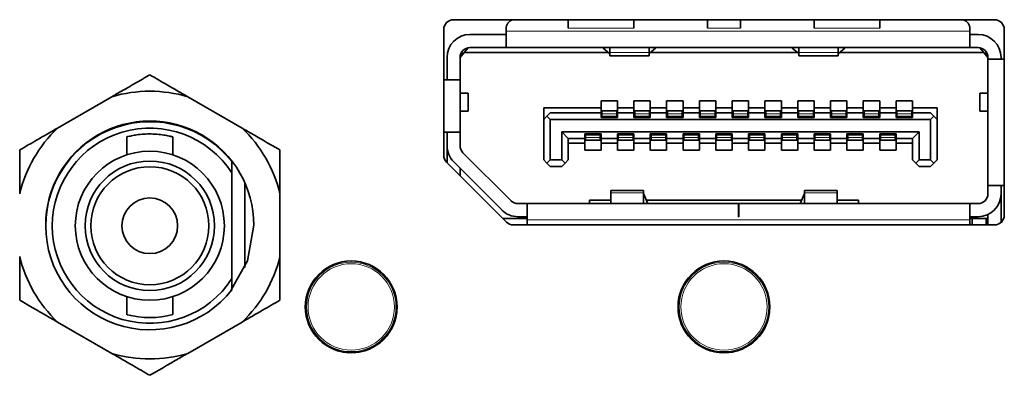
# Model space of a CAD drawing. Header units: millimetres. Extents: x 0 to 1118, y 0 to 864.
# Tile 69 of 91: x 876.46 to 886.47, y 285.05 to 288.67. Entities that reach past the tile are written whole.
import ezdxf

# ---------------------------------------------------------------- set-up
doc = ezdxf.new("R2010")
doc.units = ezdxf.units.MM

msp = doc.modelspace()

# ---------------------------------------------------------------- linework, layer by layer
at = {"color": 7, "linetype": 'Continuous', "lineweight": 35}
for p, q in [((886.368, 288.666), (880.868, 288.666)), ((882.035, 288.666), (882.035, 288.581)), ((882.702, 288.581), (882.702, 288.666)), ((883.452, 288.666), (883.452, 288.581)), ((883.785, 288.581), (883.785, 288.666)), ((884.535, 288.666), (884.535, 288.581)), ((885.202, 288.666), (885.202, 288.581)), ((880.768, 288.566), (880.768, 287.288)), ((881.402, 288.573), (881.402, 288.55)), ((881.402, 288.55), (881.402, 288.383)), ((886.118, 288.55), (886.118, 288.573)), ((886.118, 288.383), (886.118, 288.55)), ((886.468, 286.68), (886.468, 288.566)), ((881.035, 288.516), (881.402, 288.516)), ((886.118, 288.516), (886.202, 288.516)), ((880.977, 288.333), (881.017, 288.382)), ((881.035, 288.383), (881.402, 288.383)), ((886.118, 288.383), (881.402, 288.383)), ((882.39, 288.378), (882.39, 288.383)), ((882.455, 288.322), (882.39, 288.378)), ((882.457, 288.383), (882.457, 288.332)), ((882.857, 288.332), (882.857, 288.383)), ((882.923, 288.378), (882.858, 288.322)), ((882.923, 288.383), (882.923, 288.378)), ((884.313, 288.378), (884.313, 288.383)), ((884.313, 288.378), (884.379, 288.322)), ((884.38, 288.383), (884.38, 288.332)), ((884.78, 288.332), (884.78, 288.383)), ((884.782, 288.322), (884.847, 288.378)), ((884.847, 288.383), (884.847, 288.378)), ((886.118, 288.383), (886.202, 288.383)), ((886.22, 288.382), (886.26, 288.333)), ((880.802, 288.056), (880.802, 288.283)), ((880.935, 288.283), (880.977, 288.333)), ((880.935, 288.287), (880.952, 288.303)), ((880.935, 288.283), (880.935, 288.056)), ((880.952, 288.303), (880.952, 288.338)), ((882.443, 288.333), (880.977, 288.333)), ((882.457, 288.332), (882.457, 288.3)), ((882.457, 288.3), (882.857, 288.3)), ((882.457, 288.3), (882.857, 288.3)), ((882.857, 288.3), (882.857, 288.332)), ((884.366, 288.333), (882.871, 288.333)), ((884.38, 288.332), (884.38, 288.3)), ((884.38, 288.3), (884.78, 288.3)), ((884.38, 288.3), (884.78, 288.3)), ((884.78, 288.3), (884.78, 288.332)), ((886.26, 288.333), (884.794, 288.333)), ((886.26, 288.333), (886.302, 288.283)), ((886.285, 288.303), (886.285, 288.338)), ((886.302, 288.266), (886.302, 288.283)), ((886.468, 288.266), (886.302, 288.266)), ((886.302, 286.98), (886.302, 288.266)), ((886.435, 288.283), (886.435, 288.266)), ((880.935, 288.056), (880.768, 288.056)), ((880.935, 288.056), (880.935, 287.523)), ((877.395, 287.883), (876.842, 287.564)), ((878.718, 287.564), (878.165, 287.883)), ((881.018, 287.921), (880.935, 287.921)), ((881.018, 287.738), (881.018, 287.921)), ((881.018, 287.738), (881.018, 287.921)), ((882.368, 287.84), (882.535, 287.84)), ((882.368, 287.77), (882.368, 287.84)), ((882.535, 287.84), (882.535, 287.77)), ((882.702, 287.84), (882.868, 287.84)), ((882.702, 287.77), (882.702, 287.84)), ((882.868, 287.84), (882.868, 287.77)), ((883.035, 287.84), (883.202, 287.84)), ((883.035, 287.77), (883.035, 287.84)), ((883.202, 287.84), (883.202, 287.77)), ((883.368, 287.84), (883.535, 287.84)), ((883.368, 287.77), (883.368, 287.84)), ((883.535, 287.84), (883.535, 287.77)), ((883.702, 287.84), (883.868, 287.84)), ((883.702, 287.77), (883.702, 287.84)), ((883.868, 287.84), (883.868, 287.77)), ((884.035, 287.84), (884.202, 287.84)), ((884.035, 287.77), (884.035, 287.84)), ((884.202, 287.84), (884.202, 287.77)), ((884.368, 287.84), (884.535, 287.84)), ((884.368, 287.77), (884.368, 287.84)), ((884.535, 287.84), (884.535, 287.77)), ((884.702, 287.84), (884.868, 287.84)), ((884.702, 287.77), (884.702, 287.84)), ((884.868, 287.84), (884.868, 287.77)), ((885.035, 287.84), (885.202, 287.84)), ((885.035, 287.77), (885.035, 287.84)), ((885.202, 287.84), (885.202, 287.77)), ((885.368, 287.84), (885.535, 287.84)), ((885.368, 287.77), (885.368, 287.84)), ((885.535, 287.84), (885.535, 287.77)), ((886.218, 287.921), (886.218, 287.738)), ((886.218, 287.921), (886.218, 287.738)), ((886.302, 287.921), (886.218, 287.921)), ((880.935, 287.738), (881.018, 287.738)), ((881.785, 287.77), (882.368, 287.77)), ((881.785, 287.77), (881.785, 287.653)), ((882.368, 287.72), (882.368, 287.77)), ((882.527, 287.74), (882.377, 287.74)), ((882.377, 287.74), (882.377, 287.71)), ((882.527, 287.74), (882.527, 287.71)), ((882.535, 287.77), (882.702, 287.77)), ((882.535, 287.77), (882.535, 287.72)), ((882.702, 287.72), (882.702, 287.77)), ((882.86, 287.74), (882.71, 287.74)), ((882.71, 287.74), (882.71, 287.71)), ((882.86, 287.74), (882.86, 287.71)), ((882.868, 287.77), (883.035, 287.77)), ((882.868, 287.77), (882.868, 287.72)), ((883.035, 287.72), (883.035, 287.77)), ((883.193, 287.74), (883.043, 287.74)), ((883.043, 287.74), (883.043, 287.71)), ((883.193, 287.74), (883.193, 287.71)), ((883.202, 287.77), (883.368, 287.77)), ((883.202, 287.77), (883.202, 287.72)), ((883.368, 287.72), (883.368, 287.77)), ((883.527, 287.74), (883.377, 287.74)), ((883.377, 287.74), (883.377, 287.71)), ((883.527, 287.74), (883.527, 287.71)), ((883.535, 287.77), (883.702, 287.77)), ((883.535, 287.77), (883.535, 287.72)), ((883.702, 287.72), (883.702, 287.77)), ((883.86, 287.74), (883.71, 287.74)), ((883.71, 287.74), (883.71, 287.71)), ((883.86, 287.74), (883.86, 287.71)), ((883.868, 287.77), (884.035, 287.77)), ((883.868, 287.77), (883.868, 287.72)), ((884.035, 287.72), (884.035, 287.77)), ((884.193, 287.74), (884.043, 287.74)), ((884.043, 287.74), (884.043, 287.71)), ((884.193, 287.74), (884.193, 287.71)), ((884.202, 287.77), (884.368, 287.77)), ((884.202, 287.77), (884.202, 287.72)), ((884.368, 287.72), (884.368, 287.77)), ((884.527, 287.74), (884.377, 287.74)), ((884.377, 287.74), (884.377, 287.71)), ((884.527, 287.74), (884.527, 287.71)), ((884.535, 287.77), (884.702, 287.77)), ((884.535, 287.77), (884.535, 287.72)), ((884.702, 287.72), (884.702, 287.77)), ((884.86, 287.74), (884.71, 287.74)), ((884.71, 287.74), (884.71, 287.71)), ((884.86, 287.74), (884.86, 287.71)), ((884.868, 287.77), (885.035, 287.77)), ((884.868, 287.77), (884.868, 287.72)), ((885.035, 287.72), (885.035, 287.77)), ((885.193, 287.74), (885.043, 287.74)), ((885.043, 287.74), (885.043, 287.71)), ((885.193, 287.74), (885.193, 287.71)), ((885.202, 287.77), (885.368, 287.77)), ((885.202, 287.77), (885.202, 287.72)), ((885.368, 287.72), (885.368, 287.77)), ((885.527, 287.74), (885.377, 287.74)), ((885.377, 287.74), (885.377, 287.71)), ((885.527, 287.74), (885.527, 287.71)), ((885.535, 287.77), (885.785, 287.77)), ((885.535, 287.77), (885.535, 287.72)), ((885.785, 287.77), (885.785, 287.653)), ((886.218, 287.738), (886.302, 287.738)), ((881.785, 287.653), (881.818, 287.686)), ((881.785, 287.24), (881.785, 287.653)), ((881.852, 287.72), (881.818, 287.686)), ((881.818, 287.686), (881.852, 287.653)), ((882.368, 287.72), (881.852, 287.72)), ((881.852, 287.653), (881.852, 287.24)), ((885.718, 287.653), (881.852, 287.653)), ((882.368, 287.673), (882.368, 287.72)), ((882.535, 287.673), (882.368, 287.673)), ((882.377, 287.71), (882.377, 287.687)), ((882.377, 287.687), (882.377, 287.683)), ((882.377, 287.683), (882.377, 287.673)), ((882.527, 287.71), (882.527, 287.687)), ((882.527, 287.687), (882.527, 287.683)), ((882.527, 287.683), (882.527, 287.673)), ((882.535, 287.72), (882.535, 287.673)), ((882.702, 287.72), (882.535, 287.72)), ((882.702, 287.673), (882.702, 287.72)), ((882.868, 287.673), (882.702, 287.673)), ((882.71, 287.71), (882.71, 287.687)), ((882.71, 287.687), (882.71, 287.683)), ((882.71, 287.683), (882.71, 287.673)), ((882.86, 287.71), (882.86, 287.687)), ((882.86, 287.687), (882.86, 287.683)), ((882.86, 287.683), (882.86, 287.673)), ((882.868, 287.72), (882.868, 287.673)), ((883.035, 287.72), (882.868, 287.72)), ((883.035, 287.673), (883.035, 287.72)), ((883.202, 287.673), (883.035, 287.673)), ((883.043, 287.71), (883.043, 287.687)), ((883.043, 287.687), (883.043, 287.683)), ((883.043, 287.683), (883.043, 287.673)), ((883.193, 287.71), (883.193, 287.687)), ((883.193, 287.687), (883.193, 287.683)), ((883.193, 287.683), (883.193, 287.673)), ((883.202, 287.72), (883.202, 287.673)), ((883.368, 287.72), (883.202, 287.72)), ((883.368, 287.673), (883.368, 287.72)), ((883.535, 287.673), (883.368, 287.673)), ((883.377, 287.71), (883.377, 287.687)), ((883.377, 287.687), (883.377, 287.683)), ((883.377, 287.683), (883.377, 287.673)), ((883.527, 287.71), (883.527, 287.687)), ((883.527, 287.687), (883.527, 287.683)), ((883.527, 287.683), (883.527, 287.673)), ((883.535, 287.72), (883.535, 287.673)), ((883.702, 287.72), (883.535, 287.72)), ((883.702, 287.673), (883.702, 287.72)), ((883.868, 287.673), (883.702, 287.673)), ((883.71, 287.71), (883.71, 287.687)), ((883.71, 287.687), (883.71, 287.683)), ((883.71, 287.683), (883.71, 287.673)), ((883.86, 287.71), (883.86, 287.687)), ((883.86, 287.687), (883.86, 287.683)), ((883.86, 287.683), (883.86, 287.673)), ((883.868, 287.72), (883.868, 287.673)), ((884.035, 287.72), (883.868, 287.72)), ((884.035, 287.673), (884.035, 287.72)), ((884.202, 287.673), (884.035, 287.673)), ((884.043, 287.71), (884.043, 287.687)), ((884.043, 287.687), (884.043, 287.683)), ((884.043, 287.683), (884.043, 287.673)), ((884.193, 287.71), (884.193, 287.687)), ((884.193, 287.687), (884.193, 287.683)), ((884.193, 287.683), (884.193, 287.673)), ((884.202, 287.72), (884.202, 287.673)), ((884.368, 287.72), (884.202, 287.72)), ((884.368, 287.673), (884.368, 287.72)), ((884.535, 287.673), (884.368, 287.673)), ((884.377, 287.71), (884.377, 287.687)), ((884.377, 287.687), (884.377, 287.683)), ((884.377, 287.683), (884.377, 287.673)), ((884.527, 287.71), (884.527, 287.687)), ((884.527, 287.687), (884.527, 287.683)), ((884.527, 287.683), (884.527, 287.673)), ((884.535, 287.72), (884.535, 287.673)), ((884.702, 287.72), (884.535, 287.72)), ((884.702, 287.673), (884.702, 287.72)), ((884.868, 287.673), (884.702, 287.673)), ((884.71, 287.71), (884.71, 287.687)), ((884.71, 287.687), (884.71, 287.683)), ((884.71, 287.683), (884.71, 287.673)), ((884.86, 287.71), (884.86, 287.687)), ((884.86, 287.687), (884.86, 287.683)), ((884.86, 287.683), (884.86, 287.673)), ((884.868, 287.72), (884.868, 287.673)), ((885.035, 287.72), (884.868, 287.72)), ((885.035, 287.673), (885.035, 287.72)), ((885.202, 287.673), (885.035, 287.673)), ((885.043, 287.71), (885.043, 287.687)), ((885.043, 287.687), (885.043, 287.683)), ((885.043, 287.683), (885.043, 287.673)), ((885.193, 287.71), (885.193, 287.687)), ((885.193, 287.687), (885.193, 287.683)), ((885.193, 287.683), (885.193, 287.673)), ((885.202, 287.72), (885.202, 287.673)), ((885.368, 287.72), (885.202, 287.72)), ((885.368, 287.673), (885.368, 287.72)), ((885.535, 287.673), (885.368, 287.673)), ((885.377, 287.71), (885.377, 287.687)), ((885.377, 287.687), (885.377, 287.683)), ((885.377, 287.683), (885.377, 287.673)), ((885.527, 287.71), (885.527, 287.687)), ((885.527, 287.687), (885.527, 287.683)), ((885.527, 287.683), (885.527, 287.673)), ((885.535, 287.72), (885.535, 287.673)), ((885.718, 287.72), (885.535, 287.72)), ((885.752, 287.686), (885.718, 287.72)), ((885.718, 287.653), (885.752, 287.686)), ((885.718, 287.24), (885.718, 287.653)), ((885.752, 287.686), (885.785, 287.653)), ((885.785, 287.653), (885.785, 287.24)), ((877.546, 287.476), (877.546, 287.293)), ((878.013, 287.293), (878.013, 287.475)), ((880.768, 287.523), (880.935, 287.523)), ((880.802, 287.523), (880.802, 287.385)), ((880.935, 287.385), (880.935, 287.523)), ((881.968, 287.526), (885.602, 287.526)), ((881.968, 287.24), (881.968, 287.526)), ((881.968, 287.526), (882.035, 287.46)), ((882.035, 287.46), (882.202, 287.46)), ((882.035, 287.46), (882.035, 287.24)), ((882.202, 287.506), (882.368, 287.506)), ((882.202, 287.46), (882.202, 287.506)), ((882.202, 287.41), (882.202, 287.46)), ((882.21, 287.506), (882.21, 287.496)), ((882.21, 287.496), (882.21, 287.492)), ((882.21, 287.492), (882.21, 287.469)), ((882.21, 287.469), (882.21, 287.44)), ((882.36, 287.44), (882.21, 287.44)), ((882.36, 287.506), (882.36, 287.496)), ((882.36, 287.496), (882.36, 287.492)), ((882.36, 287.492), (882.36, 287.469)), ((882.36, 287.469), (882.36, 287.44)), ((882.368, 287.506), (882.368, 287.46)), ((882.368, 287.46), (882.535, 287.46)), ((882.368, 287.46), (882.368, 287.41)), ((882.535, 287.506), (882.702, 287.506)), ((882.535, 287.46), (882.535, 287.506)), ((882.535, 287.41), (882.535, 287.46)), ((882.543, 287.506), (882.543, 287.496)), ((882.543, 287.496), (882.543, 287.492)), ((882.543, 287.492), (882.543, 287.469)), ((882.543, 287.469), (882.543, 287.44)), ((882.693, 287.44), (882.543, 287.44)), ((882.693, 287.506), (882.693, 287.496)), ((882.693, 287.496), (882.693, 287.492)), ((882.693, 287.492), (882.693, 287.469)), ((882.693, 287.469), (882.693, 287.44)), ((882.702, 287.506), (882.702, 287.46)), ((882.702, 287.46), (882.868, 287.46)), ((882.702, 287.46), (882.702, 287.41)), ((882.868, 287.506), (883.035, 287.506)), ((882.868, 287.46), (882.868, 287.506)), ((882.868, 287.41), (882.868, 287.46)), ((882.877, 287.506), (882.877, 287.496)), ((882.877, 287.496), (882.877, 287.492)), ((882.877, 287.492), (882.877, 287.469)), ((882.877, 287.469), (882.877, 287.44)), ((883.027, 287.44), (882.877, 287.44)), ((883.027, 287.506), (883.027, 287.496)), ((883.027, 287.496), (883.027, 287.492)), ((883.027, 287.492), (883.027, 287.469)), ((883.027, 287.469), (883.027, 287.44)), ((883.035, 287.506), (883.035, 287.46)), ((883.035, 287.46), (883.202, 287.46)), ((883.035, 287.46), (883.035, 287.41)), ((883.202, 287.506), (883.368, 287.506)), ((883.202, 287.46), (883.202, 287.506)), ((883.202, 287.41), (883.202, 287.46)), ((883.21, 287.506), (883.21, 287.496)), ((883.21, 287.496), (883.21, 287.492)), ((883.21, 287.492), (883.21, 287.469)), ((883.21, 287.469), (883.21, 287.44)), ((883.36, 287.44), (883.21, 287.44)), ((883.36, 287.506), (883.36, 287.496)), ((883.36, 287.496), (883.36, 287.492)), ((883.36, 287.492), (883.36, 287.469)), ((883.36, 287.469), (883.36, 287.44)), ((883.368, 287.506), (883.368, 287.46)), ((883.368, 287.46), (883.535, 287.46)), ((883.368, 287.46), (883.368, 287.41)), ((883.535, 287.506), (883.702, 287.506)), ((883.535, 287.46), (883.535, 287.506)), ((883.535, 287.41), (883.535, 287.46)), ((883.543, 287.506), (883.543, 287.496)), ((883.543, 287.496), (883.543, 287.492)), ((883.543, 287.492), (883.543, 287.469)), ((883.543, 287.469), (883.543, 287.44)), ((883.693, 287.44), (883.543, 287.44)), ((883.693, 287.506), (883.693, 287.496)), ((883.693, 287.496), (883.693, 287.492)), ((883.693, 287.492), (883.693, 287.469)), ((883.693, 287.469), (883.693, 287.44)), ((883.702, 287.506), (883.702, 287.46)), ((883.702, 287.46), (883.868, 287.46)), ((883.702, 287.46), (883.702, 287.41)), ((883.868, 287.506), (884.035, 287.506)), ((883.868, 287.46), (883.868, 287.506)), ((883.868, 287.41), (883.868, 287.46)), ((883.877, 287.506), (883.877, 287.496)), ((883.877, 287.496), (883.877, 287.492)), ((883.877, 287.492), (883.877, 287.469)), ((883.877, 287.469), (883.877, 287.44)), ((884.027, 287.44), (883.877, 287.44)), ((884.027, 287.506), (884.027, 287.496)), ((884.027, 287.496), (884.027, 287.492)), ((884.027, 287.492), (884.027, 287.469)), ((884.027, 287.469), (884.027, 287.44)), ((884.035, 287.506), (884.035, 287.46)), ((884.035, 287.46), (884.202, 287.46)), ((884.035, 287.46), (884.035, 287.41)), ((884.202, 287.506), (884.368, 287.506)), ((884.202, 287.46), (884.202, 287.506)), ((884.202, 287.41), (884.202, 287.46)), ((884.21, 287.506), (884.21, 287.496)), ((884.21, 287.496), (884.21, 287.492)), ((884.21, 287.492), (884.21, 287.469)), ((884.21, 287.469), (884.21, 287.44)), ((884.36, 287.44), (884.21, 287.44)), ((884.36, 287.506), (884.36, 287.496)), ((884.36, 287.496), (884.36, 287.492)), ((884.36, 287.492), (884.36, 287.469)), ((884.36, 287.469), (884.36, 287.44)), ((884.368, 287.506), (884.368, 287.46)), ((884.368, 287.46), (884.535, 287.46)), ((884.368, 287.46), (884.368, 287.41)), ((884.535, 287.506), (884.702, 287.506)), ((884.535, 287.46), (884.535, 287.506)), ((884.535, 287.41), (884.535, 287.46)), ((884.543, 287.506), (884.543, 287.496)), ((884.543, 287.496), (884.543, 287.492)), ((884.543, 287.492), (884.543, 287.469)), ((884.543, 287.469), (884.543, 287.44)), ((884.693, 287.44), (884.543, 287.44)), ((884.693, 287.506), (884.693, 287.496)), ((884.693, 287.496), (884.693, 287.492)), ((884.693, 287.492), (884.693, 287.469)), ((884.693, 287.469), (884.693, 287.44)), ((884.702, 287.506), (884.702, 287.46)), ((884.702, 287.46), (884.868, 287.46)), ((884.702, 287.46), (884.702, 287.41)), ((884.868, 287.506), (885.035, 287.506)), ((884.868, 287.46), (884.868, 287.506)), ((884.868, 287.41), (884.868, 287.46)), ((884.877, 287.506), (884.877, 287.496)), ((884.877, 287.496), (884.877, 287.492)), ((884.877, 287.492), (884.877, 287.469)), ((884.877, 287.469), (884.877, 287.44)), ((885.027, 287.44), (884.877, 287.44)), ((885.027, 287.506), (885.027, 287.496)), ((885.027, 287.496), (885.027, 287.492)), ((885.027, 287.492), (885.027, 287.469)), ((885.027, 287.469), (885.027, 287.44)), ((885.035, 287.506), (885.035, 287.46)), ((885.035, 287.46), (885.202, 287.46)), ((885.035, 287.46), (885.035, 287.41)), ((885.202, 287.506), (885.368, 287.506)), ((885.202, 287.46), (885.202, 287.506)), ((885.202, 287.41), (885.202, 287.46)), ((885.21, 287.506), (885.21, 287.496)), ((885.21, 287.496), (885.21, 287.492)), ((885.21, 287.492), (885.21, 287.469)), ((885.21, 287.469), (885.21, 287.44)), ((885.36, 287.44), (885.21, 287.44)), ((885.36, 287.506), (885.36, 287.496)), ((885.36, 287.496), (885.36, 287.492)), ((885.36, 287.492), (885.36, 287.469)), ((885.36, 287.469), (885.36, 287.44)), ((885.368, 287.506), (885.368, 287.46)), ((885.368, 287.46), (885.535, 287.46)), ((885.368, 287.46), (885.368, 287.41)), ((885.535, 287.46), (885.602, 287.526)), ((885.535, 287.24), (885.535, 287.46)), ((885.602, 287.24), (885.602, 287.526)), ((880.802, 287.213), (880.802, 287.363)), ((882.202, 287.41), (882.035, 287.41)), ((882.202, 287.34), (882.202, 287.41)), ((882.368, 287.34), (882.202, 287.34)), ((882.535, 287.41), (882.368, 287.41)), ((882.368, 287.41), (882.368, 287.34)), ((882.535, 287.34), (882.535, 287.41)), ((882.702, 287.34), (882.535, 287.34)), ((882.868, 287.41), (882.702, 287.41)), ((882.702, 287.41), (882.702, 287.34)), ((882.868, 287.34), (882.868, 287.41)), ((883.035, 287.34), (882.868, 287.34)), ((883.202, 287.41), (883.035, 287.41)), ((883.035, 287.41), (883.035, 287.34)), ((883.202, 287.34), (883.202, 287.41)), ((883.368, 287.34), (883.202, 287.34)), ((883.535, 287.41), (883.368, 287.41)), ((883.368, 287.41), (883.368, 287.34)), ((883.535, 287.34), (883.535, 287.41)), ((883.702, 287.34), (883.535, 287.34)), ((883.868, 287.41), (883.702, 287.41)), ((883.702, 287.41), (883.702, 287.34)), ((883.868, 287.34), (883.868, 287.41)), ((884.035, 287.34), (883.868, 287.34)), ((884.202, 287.41), (884.035, 287.41)), ((884.035, 287.41), (884.035, 287.34)), ((884.202, 287.34), (884.202, 287.41)), ((884.368, 287.34), (884.202, 287.34)), ((884.535, 287.41), (884.368, 287.41)), ((884.368, 287.41), (884.368, 287.34)), ((884.535, 287.34), (884.535, 287.41)), ((884.702, 287.34), (884.535, 287.34)), ((884.868, 287.41), (884.702, 287.41)), ((884.702, 287.41), (884.702, 287.34)), ((884.868, 287.34), (884.868, 287.41)), ((885.035, 287.34), (884.868, 287.34)), ((885.202, 287.41), (885.035, 287.41)), ((885.035, 287.41), (885.035, 287.34)), ((885.202, 287.34), (885.202, 287.41)), ((885.368, 287.34), (885.202, 287.34)), ((885.535, 287.41), (885.368, 287.41)), ((885.368, 287.41), (885.368, 287.34)), ((881.453, 286.826), (880.964, 287.314)), ((881.818, 287.206), (881.785, 287.24)), ((881.818, 287.206), (881.852, 287.24)), ((881.852, 287.24), (881.968, 287.24)), ((882.002, 287.206), (881.968, 287.24)), ((882.002, 287.206), (882.035, 287.24)), ((885.535, 287.24), (885.568, 287.206)), ((885.602, 287.24), (885.568, 287.206)), ((885.602, 287.24), (885.718, 287.24)), ((885.718, 287.24), (885.752, 287.206)), ((885.752, 287.206), (885.785, 287.24)), ((878.613, 287.109), (878.613, 287.224)), ((880.798, 287.217), (881.406, 286.609)), ((881.358, 286.732), (880.87, 287.22)), ((880.935, 287.155), (880.935, 287.08)), ((881.852, 287.173), (881.818, 287.206)), ((881.852, 287.173), (881.968, 287.173)), ((882.002, 287.206), (881.968, 287.173)), ((885.602, 287.173), (885.568, 287.206)), ((885.602, 287.173), (885.718, 287.173)), ((885.752, 287.206), (885.718, 287.173)), ((878.613, 286.034), (878.613, 287.109)), ((878.746, 286.147), (878.746, 287.009)), ((886.302, 286.98), (886.468, 286.98)), ((886.302, 286.98), (886.302, 286.896)), ((886.435, 286.98), (886.435, 286.896)), ((879.103, 286.259), (879.103, 286.897)), ((882.8, 286.93), (882.467, 286.93)), ((882.8, 286.93), (882.467, 286.93)), ((882.467, 286.93), (882.467, 286.907)), ((882.467, 286.907), (882.467, 286.796)), ((882.8, 286.907), (882.8, 286.93)), ((882.8, 286.796), (882.8, 286.907)), ((882.8, 286.899), (882.844, 286.796)), ((884.393, 286.796), (884.437, 286.899)), ((884.77, 286.93), (884.437, 286.93)), ((884.77, 286.93), (884.437, 286.93)), ((884.437, 286.93), (884.437, 286.907)), ((884.437, 286.907), (884.437, 286.796)), ((884.77, 286.907), (884.77, 286.93)), ((884.77, 286.796), (884.77, 286.907)), ((886.435, 286.896), (886.435, 286.605)), ((881.618, 286.796), (881.523, 286.796)), ((881.618, 286.796), (883.765, 286.796)), ((881.618, 286.796), (881.618, 286.63)), ((882.252, 286.83), (882.467, 286.83)), ((882.252, 286.796), (882.252, 286.83)), ((882.83, 286.83), (884.407, 286.83)), ((883.765, 286.663), (883.765, 286.796)), ((883.765, 286.796), (883.768, 286.796)), ((883.768, 286.796), (886.118, 286.796)), ((883.768, 286.796), (883.768, 286.663)), ((884.77, 286.83), (884.985, 286.83)), ((884.985, 286.83), (884.985, 286.796)), ((886.118, 286.63), (886.118, 286.796)), ((886.118, 286.796), (886.202, 286.796)), ((881.368, 286.646), (881.618, 286.646)), ((881.523, 286.663), (881.618, 286.663)), ((883.768, 286.663), (883.765, 286.663)), ((886.202, 286.663), (886.118, 286.663)), ((886.118, 286.646), (886.142, 286.646)), ((886.142, 286.58), (886.142, 286.646)), ((886.285, 286.646), (886.142, 286.646)), ((886.285, 286.646), (886.285, 286.58)), ((886.285, 286.646), (886.302, 286.646)), ((886.302, 286.58), (886.302, 286.686)), ((881.477, 286.58), (886.368, 286.58)), ((881.618, 286.63), (881.618, 286.6)), ((886.118, 286.6), (886.118, 286.63)), ((878.613, 285.919), (878.613, 286.034)), ((877.546, 285.85), (877.546, 285.667)), ((878.013, 285.668), (878.013, 285.85)), ((876.842, 285.592), (877.395, 285.273)), ((878.165, 285.273), (878.718, 285.592))]:
    msp.add_line(p, q, dxfattribs=at)
at = {"color": 7, "linetype": 'Continuous', "lineweight": 18}
for p, q in [((886.118, 288.55), (881.402, 288.55)), ((882.702, 288.581), (882.035, 288.581)), ((883.452, 288.581), (883.785, 288.581)), ((885.202, 288.581), (884.535, 288.581)), ((882.857, 288.332), (882.457, 288.332)), ((884.78, 288.332), (884.38, 288.332)), ((882.527, 287.71), (882.377, 287.71)), ((882.527, 287.687), (882.377, 287.687)), ((882.527, 287.683), (882.377, 287.683)), ((882.86, 287.71), (882.71, 287.71)), ((882.86, 287.687), (882.71, 287.687)), ((882.86, 287.683), (882.71, 287.683)), ((883.193, 287.71), (883.043, 287.71)), ((883.193, 287.687), (883.043, 287.687)), ((883.193, 287.683), (883.043, 287.683)), ((883.527, 287.71), (883.377, 287.71)), ((883.527, 287.687), (883.377, 287.687)), ((883.527, 287.683), (883.377, 287.683)), ((883.86, 287.71), (883.71, 287.71)), ((883.86, 287.687), (883.71, 287.687)), ((883.86, 287.683), (883.71, 287.683)), ((884.193, 287.71), (884.043, 287.71)), ((884.193, 287.687), (884.043, 287.687)), ((884.193, 287.683), (884.043, 287.683)), ((884.527, 287.71), (884.377, 287.71)), ((884.527, 287.687), (884.377, 287.687)), ((884.527, 287.683), (884.377, 287.683)), ((884.86, 287.71), (884.71, 287.71)), ((884.86, 287.687), (884.71, 287.687)), ((884.86, 287.683), (884.71, 287.683)), ((885.193, 287.71), (885.043, 287.71)), ((885.193, 287.687), (885.043, 287.687)), ((885.193, 287.683), (885.043, 287.683)), ((885.527, 287.71), (885.377, 287.71)), ((885.527, 287.687), (885.377, 287.687)), ((885.527, 287.683), (885.377, 287.683)), ((882.21, 287.496), (882.36, 287.496)), ((882.36, 287.492), (882.21, 287.492)), ((882.36, 287.469), (882.21, 287.469)), ((882.543, 287.496), (882.693, 287.496)), ((882.693, 287.492), (882.543, 287.492)), ((882.693, 287.469), (882.543, 287.469)), ((882.877, 287.496), (883.027, 287.496)), ((883.027, 287.492), (882.877, 287.492)), ((883.027, 287.469), (882.877, 287.469)), ((883.21, 287.496), (883.36, 287.496)), ((883.36, 287.492), (883.21, 287.492)), ((883.36, 287.469), (883.21, 287.469)), ((883.543, 287.496), (883.693, 287.496)), ((883.693, 287.492), (883.543, 287.492)), ((883.693, 287.469), (883.543, 287.469)), ((883.877, 287.496), (884.027, 287.496)), ((884.027, 287.492), (883.877, 287.492)), ((884.027, 287.469), (883.877, 287.469)), ((884.21, 287.496), (884.36, 287.496)), ((884.36, 287.492), (884.21, 287.492)), ((884.36, 287.469), (884.21, 287.469)), ((884.543, 287.496), (884.693, 287.496)), ((884.693, 287.492), (884.543, 287.492)), ((884.693, 287.469), (884.543, 287.469)), ((884.877, 287.496), (885.027, 287.496)), ((885.027, 287.492), (884.877, 287.492)), ((885.027, 287.469), (884.877, 287.469)), ((885.21, 287.496), (885.36, 287.496)), ((885.36, 287.492), (885.21, 287.492)), ((885.36, 287.469), (885.21, 287.469)), ((880.803, 287.363), (880.802, 287.363)), ((882.467, 286.907), (882.8, 286.907)), ((884.437, 286.907), (884.77, 286.907)), ((881.618, 286.63), (886.118, 286.63)), ((879.574, 286.137), (879.576, 286.131)), ((879.621, 286.158), (879.617, 286.162)), ((879.647, 286.176), (879.647, 286.176)), ((883.364, 286.137), (883.366, 286.131)), ((883.411, 286.158), (883.407, 286.162)), ((883.437, 286.176), (883.437, 286.176)), ((879.547, 286.118), (879.547, 286.118)), ((883.337, 286.118), (883.337, 286.118)), ((880.294, 285.771), (880.289, 285.773)), ((880.291, 285.804), (880.292, 285.804)), ((884.084, 285.771), (884.079, 285.773)), ((884.081, 285.804), (884.082, 285.804)), ((880.289, 285.72), (880.294, 285.721)), ((880.291, 285.688), (880.292, 285.688)), ((884.079, 285.72), (884.084, 285.721)), ((884.081, 285.688), (884.082, 285.688)), ((879.547, 285.374), (879.547, 285.374)), ((879.576, 285.361), (879.574, 285.355)), ((883.337, 285.374), (883.337, 285.374)), ((883.366, 285.361), (883.364, 285.355)), ((879.617, 285.33), (879.621, 285.335)), ((879.647, 285.316), (879.647, 285.316)), ((883.407, 285.33), (883.411, 285.335)), ((883.437, 285.316), (883.437, 285.316))]:
    msp.add_line(p, q, dxfattribs=at)
at = {"color": 7, "linetype": 'Continuous', "lineweight": 35, "flags": 128}
for points in [[(878.608, 285.92), (878.774, 286.216), (878.838, 286.578)], [(881.621, 286.58), (881.62, 286.582), (881.618, 286.6)], [(881.621, 286.58), (881.62, 286.582), (881.618, 286.6)], [(886.116, 286.58), (886.117, 286.582), (886.118, 286.6)], [(886.116, 286.58), (886.117, 286.582), (886.118, 286.6)]]:
    msp.add_lwpolyline(points, dxfattribs=at)
at = {"color": 7, "linetype": 'Continuous', "lineweight": 18, "flags": 128}
for points in [[(879.647, 286.176), (879.645, 286.175), (879.644, 286.175)], [(883.437, 286.176), (883.435, 286.175), (883.434, 286.175)], [(879.549, 286.12), (879.549, 286.12), (879.547, 286.118)], [(883.339, 286.12), (883.339, 286.12), (883.337, 286.118)], [(880.291, 285.804), (880.292, 285.802), (880.292, 285.801)], [(884.081, 285.804), (884.082, 285.802), (884.082, 285.801)], [(880.291, 285.688), (880.292, 285.691), (880.292, 285.691)], [(884.081, 285.688), (884.082, 285.691), (884.082, 285.691)], [(879.549, 285.372), (879.549, 285.373), (879.547, 285.374)], [(883.339, 285.372), (883.339, 285.373), (883.337, 285.374)], [(879.644, 285.317), (879.645, 285.317), (879.647, 285.316)], [(883.434, 285.317), (883.435, 285.317), (883.437, 285.316)]]:
    msp.add_lwpolyline(points, dxfattribs=at)
at = {"color": 7, "linetype": 'Continuous', "lineweight": 35}
for centre, radius in [((877.78, 286.571), 0.758), ((877.78, 286.571), 0.658), ((877.78, 286.571), 0.6), ((877.78, 286.571), 0.283), ((879.828, 285.746), 0.467), ((883.618, 285.746), 0.467)]:
    msp.add_circle(centre, radius, dxfattribs=at)
at = {"color": 7, "linetype": 'Continuous', "lineweight": 18}
for centre, radius in [((879.828, 285.746), 0.455), ((879.828, 285.746), 0.439), ((883.618, 285.746), 0.455), ((883.618, 285.746), 0.439)]:
    msp.add_circle(centre, radius, dxfattribs=at)
at = {"color": 7, "linetype": 'Continuous', "lineweight": 35}
for centre, radius, start, end in [((880.868, 288.566), 0.1, 90, 180), ((881.502, 288.573), 0.1, 111.0395, 180), ((886.018, 288.573), 0.1, 0, 68.9605), ((886.368, 288.566), 0.1, 0, 90), ((881.035, 288.283), 0.233, 90, 180), ((886.202, 288.283), 0.233, 0, 90), ((881.035, 288.283), 0.1, 90, 180), ((886.202, 288.283), 0.1, 0, 90), ((877.78, 286.578), 1.361, 73.5697, 106.4303), ((877.78, 286.578), 1.361, 133.5697, 166.4303), ((877.78, 286.578), 1.058, 0, 180.1805), ((877.78, 286.571), 1.058, 38.0567, 321.9433), ((877.78, 286.571), 0.992, 32.8244, 327.1756), ((877.78, 286.578), 1.361, 13.5697, 46.4303), ((881.035, 287.385), 0.233, 180, 225), ((881.035, 287.385), 0.1, 180, 225), ((880.868, 287.288), 0.1, 180, 225), ((886.202, 286.896), 0.1, 270, 0), ((886.202, 286.896), 0.233, 270, 0), ((881.523, 286.896), 0.1, 225, 270), ((881.523, 286.896), 0.233, 225, 270), ((886.368, 286.68), 0.1, 270, 0), ((881.477, 286.68), 0.1, 225, 270), ((877.78, 286.578), 1.361, 193.5697, 226.4303), ((877.78, 286.578), 1.361, 313.5697, 346.4303), ((877.78, 286.571), 0.933, 255.7188, 284.4777), ((879.828, 285.746), 0.466, 247.117, 352.883), ((883.618, 285.746), 0.466, 247.117, 352.883), ((877.78, 286.578), 1.361, 253.5697, 286.4303)]:
    msp.add_arc(centre, radius, start, end, dxfattribs=at)
at = {"color": 7, "linetype": 'Continuous', "lineweight": 18}
for centre, radius, start, end in [((879.618, 286.156), 0.00381, 349.1482, 27.9054), ((879.639, 286.183), 0.0167, 237.9452, 293.448), ((879.828, 285.746), 0.466, 7.117, 112.883), ((883.408, 286.156), 0.00381, 349.1482, 27.9054), ((883.429, 286.183), 0.0167, 237.9451, 293.448), ((883.618, 285.746), 0.466, 7.117, 112.883), ((879.828, 285.746), 0.466, 127.117, 232.883), ((879.007, 284.623), 1.59, 69.8274, 70.135), ((879.545, 286.129), 0.0167, 306.5519, 2.0552), ((879.579, 286.133), 0.00381, 212.0946, 250.8518), ((883.618, 285.746), 0.466, 127.117, 232.883), ((882.797, 284.623), 1.59, 69.8274, 70.135), ((883.335, 286.129), 0.0167, 306.5519, 2.0549), ((883.369, 286.133), 0.00381, 212.0946, 250.8518), ((879.266, 287.02), 1.59, 309.8274, 310.135), ((880.301, 285.8), 0.0167, 186.552, 242.0549), ((880.289, 285.769), 0.00381, 92.0946, 130.8518), ((883.056, 287.02), 1.59, 309.8274, 310.135), ((884.091, 285.8), 0.0167, 186.552, 242.055), ((884.079, 285.769), 0.00381, 92.0946, 130.8518), ((880.301, 285.692), 0.0167, 117.945, 173.448), ((880.289, 285.724), 0.00381, 229.1482, 267.9054), ((884.091, 285.692), 0.0167, 117.9451, 173.448), ((884.079, 285.724), 0.00381, 229.1482, 267.9054), ((879.005, 286.876), 1.596, 289.8656, 290.172), ((879.545, 285.364), 0.0167, 357.9447, 53.4481), ((879.618, 285.336), 0.00381, 332.0946, 10.8518), ((882.795, 286.876), 1.596, 289.8656, 290.172), ((883.335, 285.364), 0.0167, 357.9449, 53.4481), ((883.369, 285.359), 0.00381, 109.1482, 147.9054), ((883.408, 285.336), 0.00381, 332.0946, 10.8518), ((879.639, 285.31), 0.0167, 66.5519, 122.0551), ((883.429, 285.31), 0.0167, 66.5519, 122.0551)]:
    msp.add_arc(centre, radius, start, end, dxfattribs=at)
at = {"color": 7, "linetype": 'Continuous', "lineweight": 35}
for centre, start_param, end_param in [((882.463, 288.533), 2.698682, 2.791636), ((882.85, 288.533), 3.491549, 3.584504), ((884.387, 288.533), 2.698682, 2.791636), ((884.774, 288.533), 3.491549, 3.584504)]:
    msp.add_ellipse(centre, major_axis=(0, 0.233), ratio=0.081633, start_param=start_param, end_param=end_param, dxfattribs=at)
at = {"color": 7, "linetype": 'Continuous', "lineweight": 18}
for centre, major_axis, start_param, end_param in [((879.829, 285.745), (-0.231, 0.4), 6.225992, 6.340379), ((883.619, 285.745), (-0.231, 0.4), 6.225992, 6.340379), ((879.828, 285.746), (0.462, 0), 6.225992, 6.340379), ((883.618, 285.746), (0.462, 0), 6.225992, 6.340379), ((879.829, 285.747), (0.231, 0.4), 3.084399, 3.198786), ((883.619, 285.747), (0.231, 0.4), 3.084399, 3.198786)]:
    msp.add_ellipse(centre, major_axis=major_axis, ratio=0.999578, start_param=start_param, end_param=end_param, dxfattribs=at)
at = {"color": 7, "linetype": 'Continuous', "lineweight": 35}
for points, knots in [([(877.78, 288.106), (877.666, 288.04), (877.541, 287.968), (877.407, 287.891), (877.395, 287.883)], [0, 0, 0, 0, 0.904788, 1, 1, 1, 1]), ([(878.165, 287.883), (878.094, 287.924), (877.962, 288), (877.838, 288.072), (877.78, 288.106)], [0, 0, 0, 0, 0.529258, 1, 1, 1, 1]), ([(876.842, 287.564), (876.772, 287.524), (876.639, 287.447), (876.515, 287.376), (876.457, 287.342)], [0, 0, 0, 0, 0.529258, 1, 1, 1, 1]), ([(879.103, 287.342), (878.989, 287.407), (878.864, 287.48), (878.73, 287.557), (878.718, 287.564)], [0, 0, 0, 0, 0.904788, 1, 1, 1, 1]), ([(878.013, 287.475), (878.01, 287.476), (878.006, 287.477), (877.967, 287.486), (877.909, 287.497), (877.835, 287.504), (877.756, 287.506), (877.681, 287.5), (877.616, 287.491), (877.569, 287.481), (877.546, 287.475), (877.549, 287.476), (877.549, 287.476)], [0, 0, 0, 0, 0.105087, 0.210094, 0.317186, 0.425742, 0.532081, 0.636081, 0.741046, 0.848846, 0.957133, 1, 1, 1, 1]), ([(876.457, 287.342), (876.457, 287.319), (876.457, 287.177), (876.457, 287.025), (876.457, 286.897)], [0, 0, 0, 0, 0.16266, 1, 1, 1, 1]), ([(879.103, 286.897), (879.103, 286.913), (879.103, 287.067), (879.103, 287.212), (879.103, 287.342)], [0, 0, 0, 0, 0.101181, 1, 1, 1, 1]), ([(876.457, 286.259), (876.457, 286.243), (876.457, 286.089), (876.457, 285.945), (876.457, 285.814)], [0, 0, 0, 0, 0.101181, 1, 1, 1, 1]), ([(879.103, 285.814), (879.103, 285.837), (879.103, 285.98), (879.103, 286.132), (879.103, 286.259)], [0, 0, 0, 0, 0.16266, 1, 1, 1, 1]), ([(876.457, 285.814), (876.57, 285.749), (876.696, 285.676), (876.829, 285.599), (876.842, 285.592)], [0, 0, 0, 0, 0.904788, 1, 1, 1, 1]), ([(878.718, 285.592), (878.788, 285.633), (878.92, 285.709), (879.044, 285.781), (879.103, 285.814)], [0, 0, 0, 0, 0.5292577, 1, 1, 1, 1]), ([(877.395, 285.273), (877.465, 285.232), (877.597, 285.156), (877.721, 285.084), (877.78, 285.051)], [0, 0, 0, 0, 0.529258, 1, 1, 1, 1]), ([(877.78, 285.051), (877.893, 285.116), (878.019, 285.189), (878.152, 285.266), (878.165, 285.273)], [0, 0, 0, 0, 0.904788, 1, 1, 1, 1])]:
    msp.add_open_spline(points, degree=3, knots=knots, dxfattribs=at)
at = {"color": 7, "linetype": 'Continuous', "lineweight": 18}
for points, knots in [([(879.627, 286.171), (879.628, 286.169), (879.63, 286.167), (879.629, 286.164), (879.628, 286.162), (879.626, 286.16), (879.625, 286.159), (879.624, 286.159), (879.622, 286.158), (879.622, 286.158), (879.621, 286.158)], [0, 0, 0, 0, 0.481674, 0.669596, 0.834049, 0.880384, 0.911463, 0.948744, 0.981439, 1, 1, 1, 1]), ([(879.646, 286.167), (879.645, 286.167), (879.645, 286.167), (879.639, 286.164), (879.634, 286.162), (879.629, 286.159), (879.624, 286.157), (879.622, 286.156), (879.622, 286.155)], [0, 0, 0, 0, 0.418026, 0.594815, 0.771695, 0.873161, 0.974276, 1, 1, 1, 1]), ([(883.417, 286.171), (883.418, 286.169), (883.42, 286.167), (883.419, 286.164), (883.418, 286.162), (883.416, 286.16), (883.415, 286.159), (883.414, 286.159), (883.412, 286.158), (883.412, 286.158), (883.411, 286.158)], [0, 0, 0, 0, 0.481674, 0.669596, 0.834049, 0.880384, 0.911463, 0.948744, 0.981439, 1, 1, 1, 1]), ([(883.436, 286.167), (883.435, 286.167), (883.435, 286.167), (883.429, 286.164), (883.424, 286.162), (883.419, 286.159), (883.414, 286.157), (883.412, 286.156), (883.412, 286.155)], [0, 0, 0, 0, 0.418026, 0.594815, 0.771695, 0.873161, 0.974276, 1, 1, 1, 1]), ([(879.578, 286.13), (879.576, 286.129), (879.572, 286.126), (879.567, 286.123), (879.562, 286.119), (879.557, 286.116), (879.555, 286.115), (879.555, 286.115), (879.555, 286.115)], [0, 0, 0, 0, 0.106203, 0.213089, 0.349307, 0.572631, 0.997278, 1, 1, 1, 1]), ([(883.368, 286.13), (883.366, 286.129), (883.362, 286.126), (883.357, 286.123), (883.352, 286.119), (883.347, 286.116), (883.345, 286.115), (883.345, 286.115), (883.345, 286.115)], [0, 0, 0, 0, 0.106203, 0.213089, 0.349307, 0.572631, 0.997278, 1, 1, 1, 1]), ([(880.286, 285.721), (880.287, 285.732), (880.287, 285.749), (880.286, 285.766), (880.286, 285.772)], [0, 0, 0, 0, 0.655623, 1, 1, 1, 1]), ([(884.076, 285.721), (884.077, 285.732), (884.077, 285.749), (884.076, 285.766), (884.076, 285.772)], [0, 0, 0, 0, 0.655623, 1, 1, 1, 1]), ([(880.285, 285.694), (880.285, 285.694), (880.285, 285.695), (880.285, 285.701), (880.285, 285.706), (880.286, 285.713), (880.286, 285.718), (880.286, 285.72), (880.286, 285.721)], [0, 0, 0, 0, 0.4180259, 0.5948154, 0.7716952, 0.8731613, 0.9742761, 1, 1, 1, 1]), ([(884.075, 285.694), (884.075, 285.694), (884.075, 285.695), (884.075, 285.701), (884.075, 285.706), (884.076, 285.713), (884.076, 285.718), (884.076, 285.72), (884.076, 285.721)], [0, 0, 0, 0, 0.4180259, 0.5948154, 0.7716952, 0.8731613, 0.9742761, 1, 1, 1, 1]), ([(879.561, 285.359), (879.562, 285.361), (879.563, 285.364), (879.566, 285.365), (879.569, 285.365), (879.571, 285.364), (879.572, 285.363), (879.574, 285.362), (879.575, 285.362), (879.575, 285.361), (879.576, 285.361)], [0, 0, 0, 0, 0.481674, 0.669596, 0.834049, 0.880384, 0.911463, 0.948744, 0.981439, 1, 1, 1, 1]), ([(879.578, 285.363), (879.587, 285.357), (879.601, 285.348), (879.617, 285.34), (879.622, 285.337)], [0, 0, 0, 0, 0.655623, 1, 1, 1, 1]), ([(879.622, 285.337), (879.624, 285.336), (879.627, 285.334), (879.633, 285.331), (879.639, 285.329), (879.644, 285.326), (879.646, 285.325), (879.646, 285.325), (879.646, 285.325)], [0, 0, 0, 0, 0.106203, 0.213089, 0.349307, 0.572631, 0.997278, 1, 1, 1, 1]), ([(883.351, 285.359), (883.352, 285.361), (883.353, 285.364), (883.356, 285.365), (883.359, 285.365), (883.361, 285.364), (883.362, 285.363), (883.364, 285.362), (883.365, 285.362), (883.365, 285.361), (883.366, 285.361)], [0, 0, 0, 0, 0.481674, 0.669596, 0.834049, 0.880384, 0.911463, 0.948744, 0.981439, 1, 1, 1, 1]), ([(883.368, 285.363), (883.377, 285.357), (883.391, 285.348), (883.407, 285.34), (883.412, 285.337)], [0, 0, 0, 0, 0.655623, 1, 1, 1, 1]), ([(883.412, 285.337), (883.414, 285.336), (883.417, 285.334), (883.423, 285.331), (883.429, 285.329), (883.434, 285.326), (883.436, 285.325), (883.436, 285.325), (883.436, 285.325)], [0, 0, 0, 0, 0.106203, 0.213089, 0.349307, 0.572631, 0.997278, 1, 1, 1, 1])]:
    msp.add_open_spline(points, degree=3, knots=knots, dxfattribs=at)

doc.saveas('drawing.dxf')
